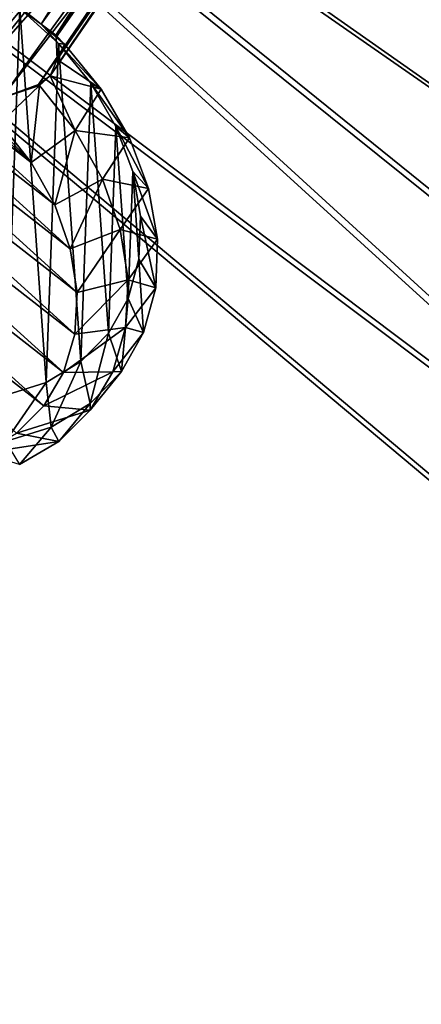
# Model space of a CAD drawing. Header units: metres. Extents: x -904 to 0, y -908 to 0.
# Tile 83 of 133: x -259 to -165, y -446 to -217. Entities that reach past the tile are written whole.
import ezdxf

# ---------------------------------------------------------------- set-up
doc = ezdxf.new("R2010")
doc.units = ezdxf.units.M

msp = doc.modelspace()

# ---------------------------------------------------------------- linework, layer by layer
at = {"layer": 'None012312'}
for points in [[(-258.582336, -214.410187, 1953.719116), (-253.664078, -218.294296, 1951.23999), (-208.476639, -146.190781, 1824.401489)], [(-253.664078, -218.294296, 1951.23999), (-204.814804, -150.283676, 1823.636597), (-208.476639, -146.190781, 1824.401489)], [(-253.664078, -218.294296, 1951.23999), (-250.311234, -220.87558, 1945.881104), (-204.814804, -150.283676, 1823.636597)], [(-250.311234, -220.87558, 1945.881104), (-250.192581, -221.317657, 1945.643433), (-204.814804, -150.283676, 1823.636597)], [(-204.814804, -150.283676, 1823.636597), (-250.192581, -221.317657, 1945.643433), (-203.193192, -154.300735, 1822.090942)], [(-227.19043, -154.884613, 1812.10144), (-278.568268, -223.341339, 1932.989868), (-277.550232, -214.209473, 1934.21814)], [(-227.19043, -154.884613, 1812.10144), (-225.569611, -158.897018, 1810.557983), (-278.568268, -223.341339, 1932.989868)], [(-250.192581, -221.317657, 1945.643433), (-249.94426, -226.538849, 1941.970581), (-203.193192, -154.300735, 1822.090942)], [(-203.193192, -154.300735, 1822.090942), (-249.94426, -226.538849, 1941.970581), (-203.073257, -158.351822, 1819.921631)], [(-225.569611, -158.897018, 1810.557983), (-274.192383, -231.418243, 1932.031006), (-278.568268, -223.341339, 1932.989868)], [(-225.569611, -158.897018, 1810.557983), (-221.908112, -162.989349, 1809.793213), (-274.192383, -231.418243, 1932.031006)], [(-249.94426, -226.538849, 1941.970581), (-251.602432, -230.27507, 1937.716309), (-203.073257, -158.351822, 1819.921631)], [(-203.073257, -158.351822, 1819.921631), (-251.602432, -230.27507, 1937.716309), (-204.939224, -162.578476, 1816.855957)], [(-204.939224, -162.578476, 1816.855957), (-254.319458, -232.295456, 1933.672607), (-254.328079, -232.301697, 1933.671631)], [(-204.939224, -162.578476, 1816.855957), (-254.328079, -232.301697, 1933.671631), (-208.670624, -165.351929, 1813.834106)], [(-251.602432, -230.27507, 1937.716309), (-254.319458, -232.295456, 1933.672607), (-204.939224, -162.578476, 1816.855957)], [(-221.908112, -162.989349, 1809.793213), (-273.170868, -232.484726, 1932.188232), (-274.192383, -231.418243, 1932.031006)], [(-217.025116, -165.55397, 1810.356934), (-273.170868, -232.484726, 1932.188232), (-221.908112, -162.989349, 1809.793213)], [(-271.892334, -233.21019, 1931.976807), (-273.170868, -232.484726, 1932.188232), (-217.025116, -165.55397, 1810.356934)], [(-212.695007, -166.177902, 1811.760254), (-271.892334, -233.21019, 1931.976807), (-217.025116, -165.55397, 1810.356934)], [(-262.96701, -235.496185, 1932.622681), (-271.892334, -233.21019, 1931.976807), (-212.695007, -166.177902, 1811.760254)], [(-254.328079, -232.301697, 1933.671631), (-262.96701, -235.496185, 1932.622681), (-208.670624, -165.351929, 1813.834106)], [(-208.670624, -165.351929, 1813.834106), (-262.96701, -235.496185, 1932.622681), (-212.695007, -166.177902, 1811.760254)], [(-258.67688, -214.625443, 1956.828491), (-268.758789, -207.913574, 1957.831421), (-261.958801, -304.606812, 2018.891235)], [(-252.556274, -301.6474, 2011.780762), (-258.67688, -214.625443, 1956.828491), (-261.958801, -304.606812, 2018.891235)], [(-258.582336, -214.410187, 1953.719116), (-258.67688, -214.625443, 1956.828491), (-253.664078, -218.294296, 1951.23999)], [(-258.67688, -214.625443, 1956.828491), (-249.680344, -222.777466, 1957.382324), (-253.664078, -218.294296, 1951.23999)], [(-249.680344, -222.777466, 1957.382324), (-258.67688, -214.625443, 1956.828491), (-252.556274, -301.6474, 2011.780762)], [(-326.204437, -217.694885, 1951.206055), (-316.153748, -216.60054, 1944.991333), (-245.330795, -280.703033, 1949.302612)], [(-245.330795, -280.703033, 1949.302612), (-316.153748, -216.60054, 1944.991333), (-246.905762, -270.551208, 1943.361572)], [(-316.153748, -216.60054, 1944.991333), (-305.522919, -217.496262, 1939.793213), (-246.905762, -270.551208, 1943.361572)], [(-246.905762, -270.551208, 1943.361572), (-305.522919, -217.496262, 1939.793213), (-250.521576, -260.347473, 1938.498779)], [(-305.522919, -217.496262, 1939.793213), (-294.714355, -220.34819, 1935.808594), (-250.521576, -260.347473, 1938.498779)], [(-335.294586, -220.7379, 1958.202148), (-326.204437, -217.694885, 1951.206055), (-245.856293, -290.418732, 1956.097046)], [(-245.856293, -290.418732, 1956.097046), (-326.204437, -217.694885, 1951.206055), (-245.330795, -280.703033, 1949.302612)], [(-249.680344, -222.777466, 1957.382324), (-248.265869, -222.954468, 1946.158081), (-253.664078, -218.294296, 1951.23999)], [(-248.265869, -222.954468, 1946.158081), (-250.311234, -220.87558, 1945.881104), (-253.664078, -218.294296, 1951.23999)], [(-343.08017, -225.61441, 1965.714844), (-335.294586, -220.7379, 1958.202148), (-248.462357, -299.330566, 1963.487915)], [(-248.462357, -299.330566, 1963.487915), (-335.294586, -220.7379, 1958.202148), (-245.856293, -290.418732, 1956.097046)], [(-250.521576, -260.347473, 1938.498779), (-294.714355, -220.34819, 1935.808594), (-256.041382, -250.478073, 1934.898438)], [(-294.714355, -220.34819, 1935.808594), (-284.137115, -225.04834, 1933.18811), (-256.041382, -250.478073, 1934.898438)], [(-248.265869, -222.954468, 1946.158081), (-250.192581, -221.317657, 1945.643433), (-250.311234, -220.87558, 1945.881104)], [(-249.94426, -226.538849, 1941.970581), (-250.192581, -221.317657, 1945.643433), (-248.265869, -222.954468, 1946.158081)], [(-244.474518, -296.784119, 2004.115356), (-249.680344, -222.777466, 1957.382324), (-252.556274, -301.6474, 2011.780762)], [(-239.701752, -233.428299, 1948.50293), (-249.94426, -226.538849, 1941.970581), (-248.265869, -222.954468, 1946.158081)], [(-242.114288, -232.057205, 1959.47168), (-239.701752, -233.428299, 1948.50293), (-249.680344, -222.777466, 1957.382324)], [(-239.701752, -233.428299, 1948.50293), (-248.265869, -222.954468, 1946.158081), (-249.680344, -222.777466, 1957.382324)], [(-242.114288, -232.057205, 1959.47168), (-249.680344, -222.777466, 1957.382324), (-244.474518, -296.784119, 2004.115356)], [(-349.266479, -232.139832, 1973.459839), (-343.08017, -225.61441, 1965.714844), (-253.050369, -307.101227, 1971.195313)], [(-253.050369, -307.101227, 1971.195313), (-343.08017, -225.61441, 1965.714844), (-248.462357, -299.330566, 1963.487915)], [(-256.041382, -250.478073, 1934.898438), (-284.137115, -225.04834, 1933.18811), (-273.170868, -232.484726, 1932.188232)], [(-239.701752, -233.428299, 1948.50293), (-251.602432, -230.27507, 1937.716309), (-249.94426, -226.538849, 1941.970581)], [(-254.099823, -232.533066, 1933.712036), (-254.319458, -232.295456, 1933.672607), (-251.602432, -230.27507, 1937.716309)], [(-245.79512, -243.043152, 1936.222656), (-254.099823, -232.533066, 1933.712036), (-251.602432, -230.27507, 1937.716309)], [(-245.79512, -243.043152, 1936.222656), (-251.602432, -230.27507, 1937.716309), (-239.701752, -233.428299, 1948.50293)], [(-259.446655, -313.436584, 1978.92749), (-349.266479, -232.139832, 1973.459839), (-253.050369, -307.101227, 1971.195313)], [(-263.256256, -241.316498, 1932.696655), (-256.041382, -250.478073, 1934.898438), (-273.170868, -232.484726, 1932.188232)], [(-256.041382, -250.478073, 1934.898438), (-263.256256, -241.316498, 1932.696655), (-254.099823, -232.533066, 1933.712036)], [(-254.099823, -232.533066, 1933.712036), (-263.256256, -241.316498, 1932.696655), (-262.96701, -235.496185, 1932.622681)], [(-254.328079, -232.301697, 1933.671631), (-254.319458, -232.295456, 1933.672607), (-262.96701, -235.496185, 1932.622681)], [(-254.319458, -232.295456, 1933.672607), (-254.099823, -232.533066, 1933.712036), (-262.96701, -235.496185, 1932.622681)], [(-245.79512, -243.043152, 1936.222656), (-256.041382, -250.478073, 1934.898438), (-254.099823, -232.533066, 1933.712036)], [(-233.081741, -244.776871, 1952.494141), (-245.79512, -243.043152, 1936.222656), (-239.701752, -233.428299, 1948.50293)], [(-238.024109, -290.203888, 1996.189575), (-242.114288, -232.057205, 1959.47168), (-244.474518, -296.784119, 2004.115356)], [(-236.270294, -242.107452, 1963.016357), (-233.081741, -244.776871, 1952.494141), (-242.114288, -232.057205, 1959.47168)], [(-233.081741, -244.776871, 1952.494141), (-239.701752, -233.428299, 1948.50293), (-242.114288, -232.057205, 1959.47168)], [(-236.270294, -242.107452, 1963.016357), (-242.114288, -232.057205, 1959.47168), (-238.024109, -290.203888, 1996.189575)], [(-233.452927, -282.159607, 1988.308105), (-236.270294, -242.107452, 1963.016357), (-238.024109, -290.203888, 1996.189575)], [(-232.37294, -252.541931, 1967.880127), (-228.660568, -256.563507, 1957.977905), (-236.270294, -242.107452, 1963.016357)], [(-228.660568, -256.563507, 1957.977905), (-233.081741, -244.776871, 1952.494141), (-236.270294, -242.107452, 1963.016357)], [(-232.37294, -252.541931, 1967.880127), (-236.270294, -242.107452, 1963.016357), (-233.452927, -282.159607, 1988.308105)], [(-250.521576, -260.347473, 1938.498779), (-256.041382, -250.478073, 1934.898438), (-245.79512, -243.043152, 1936.222656)], [(-239.435562, -254.371017, 1940.341919), (-250.521576, -260.347473, 1938.498779), (-245.79512, -243.043152, 1936.222656)], [(-239.435562, -254.371017, 1940.341919), (-245.79512, -243.043152, 1936.222656), (-233.081741, -244.776871, 1952.494141)], [(-228.660568, -256.563507, 1957.977905), (-239.435562, -254.371017, 1940.341919), (-233.081741, -244.776871, 1952.494141)], [(-230.936646, -272.960358, 1980.773804), (-232.37294, -252.541931, 1967.880127), (-233.452927, -282.159607, 1988.308105)], [(-230.571991, -262.959686, 1973.876099), (-226.608337, -268.334686, 1964.743408), (-232.37294, -252.541931, 1967.880127)], [(-226.608337, -268.334686, 1964.743408), (-228.660568, -256.563507, 1957.977905), (-232.37294, -252.541931, 1967.880127)], [(-230.936646, -272.960358, 1980.773804), (-230.571991, -262.959686, 1973.876099), (-232.37294, -252.541931, 1967.880127)], [(-246.905762, -270.551208, 1943.361572), (-250.521576, -260.347473, 1938.498779), (-239.435562, -254.371017, 1940.341919)], [(-235.262222, -266.087311, 1945.913818), (-246.905762, -270.551208, 1943.361572), (-239.435562, -254.371017, 1940.341919)], [(-235.262222, -266.087311, 1945.913818), (-239.435562, -254.371017, 1940.341919), (-228.660568, -256.563507, 1957.977905)], [(-226.608337, -268.334686, 1964.743408), (-235.262222, -266.087311, 1945.913818), (-228.660568, -256.563507, 1957.977905)], [(-230.936646, -272.960358, 1980.773804), (-227.004028, -279.637451, 1972.530151), (-230.571991, -262.959686, 1973.876099)], [(-227.004028, -279.637451, 1972.530151), (-226.608337, -268.334686, 1964.743408), (-230.571991, -262.959686, 1973.876099)], [(-245.330795, -280.703033, 1949.302612), (-246.905762, -270.551208, 1943.361572), (-235.262222, -266.087311, 1945.913818)], [(-233.433258, -277.747864, 1952.726929), (-245.330795, -280.703033, 1949.302612), (-235.262222, -266.087311, 1945.913818)], [(-233.433258, -277.747864, 1952.726929), (-235.262222, -266.087311, 1945.913818), (-226.608337, -268.334686, 1964.743408)], [(-227.004028, -279.637451, 1972.530151), (-233.433258, -277.747864, 1952.726929), (-226.608337, -268.334686, 1964.743408)], [(-233.452927, -282.159607, 1988.308105), (-229.832397, -290.036926, 1981.038696), (-230.936646, -272.960358, 1980.773804)], [(-229.832397, -290.036926, 1981.038696), (-227.004028, -279.637451, 1972.530151), (-230.936646, -272.960358, 1980.773804)], [(-234.018021, -288.910767, 1960.523193), (-245.856293, -290.418732, 1956.097046), (-233.433258, -277.747864, 1952.726929)], [(-245.856293, -290.418732, 1956.097046), (-245.330795, -280.703033, 1949.302612), (-233.433258, -277.747864, 1952.726929)], [(-234.018021, -288.910767, 1960.523193), (-233.433258, -277.747864, 1952.726929), (-227.004028, -279.637451, 1972.530151)], [(-229.832397, -290.036926, 1981.038696), (-234.018021, -288.910767, 1960.523193), (-227.004028, -279.637451, 1972.530151)], [(-238.024109, -290.203888, 1996.189575), (-234.984634, -299.132935, 1989.941528), (-233.452927, -282.159607, 1988.308105)], [(-234.984634, -299.132935, 1989.941528), (-229.832397, -290.036926, 1981.038696), (-233.452927, -282.159607, 1988.308105)], [(-236.994339, -299.152832, 1969.006958), (-248.462357, -299.330566, 1963.487915), (-234.018021, -288.910767, 1960.523193)], [(-248.462357, -299.330566, 1963.487915), (-245.856293, -290.418732, 1956.097046), (-234.018021, -288.910767, 1960.523193)], [(-244.474518, -296.784119, 2004.115356), (-242.262482, -306.57547, 1998.896118), (-238.024109, -290.203888, 1996.189575)], [(-242.262482, -306.57547, 1998.896118), (-234.984634, -299.132935, 1989.941528), (-238.024109, -290.203888, 1996.189575)], [(-236.994339, -299.152832, 1969.006958), (-234.018021, -288.910767, 1960.523193), (-229.832397, -290.036926, 1981.038696)], [(-234.984634, -299.132935, 1989.941528), (-236.994339, -299.152832, 1969.006958), (-229.832397, -290.036926, 1981.038696)], [(-252.556274, -301.6474, 2011.780762), (-251.38591, -312.078156, 2007.557983), (-244.474518, -296.784119, 2004.115356)], [(-251.38591, -312.078156, 2007.557983), (-242.262482, -306.57547, 1998.896118), (-244.474518, -296.784119, 2004.115356)], [(-242.24939, -308.085876, 1977.856689), (-253.050369, -307.101227, 1971.195313), (-236.994339, -299.152832, 1969.006958)], [(-253.050369, -307.101227, 1971.195313), (-248.462357, -299.330566, 1963.487915), (-236.994339, -299.152832, 1969.006958)], [(-242.262482, -306.57547, 1998.896118), (-242.24939, -308.085876, 1977.856689), (-234.984634, -299.132935, 1989.941528)], [(-242.24939, -308.085876, 1977.856689), (-236.994339, -299.152832, 1969.006958), (-234.984634, -299.132935, 1989.941528)], [(-261.958801, -304.606812, 2018.891235), (-262.003845, -315.429291, 2015.59375), (-252.556274, -301.6474, 2011.780762)], [(-262.003845, -315.429291, 2015.59375), (-251.38591, -312.078156, 2007.557983), (-252.556274, -301.6474, 2011.780762)], [(-251.38591, -312.078156, 2007.557983), (-249.583984, -315.371277, 1986.737061), (-242.262482, -306.57547, 1998.896118)], [(-249.583984, -315.371277, 1986.737061), (-242.24939, -308.085876, 1977.856689), (-242.262482, -306.57547, 1998.896118)], [(-259.446655, -313.436584, 1978.92749), (-253.050369, -307.101227, 1971.195313), (-242.24939, -308.085876, 1977.856689)], [(-249.583984, -315.371277, 1986.737061), (-259.446655, -313.436584, 1978.92749), (-242.24939, -308.085876, 1977.856689)], [(-267.409119, -318.096924, 1986.391846), (-259.446655, -313.436584, 1978.92749), (-249.583984, -315.371277, 1986.737061)], [(-262.003845, -315.429291, 2015.59375), (-258.720123, -320.73288, 1995.311279), (-251.38591, -312.078156, 2007.557983)], [(-258.720123, -320.73288, 1995.311279), (-249.583984, -315.371277, 1986.737061), (-251.38591, -312.078156, 2007.557983)], [(-258.720123, -320.73288, 1995.311279), (-267.409119, -318.096924, 1986.391846), (-249.583984, -315.371277, 1986.737061)]]:
    msp.add_3dface(points, dxfattribs=at)
at = {"layer": 'None012346'}
for points in [[(-264.332214, -57.531643, 123.974747), (-243.170029, -56.729248, 123.995758), (-63.008152, -302.295593, 117.565376)], [(-63.008152, -302.295593, 117.565376), (-243.170029, -56.729248, 123.995758), (-222.050903, -58.298695, 123.954659)], [(-297.830109, -60.486073, 123.897385), (-264.332214, -57.531643, 123.974747), (-63.008152, -302.295593, 117.565376)], [(-65.261642, -300.990356, 120.600586), (-242.291733, -59.376686, 126.92746), (-262.718689, -60.035652, 126.910202)], [(-221.537735, -60.995937, 126.885056), (-242.291733, -59.376686, 126.92746), (-65.261642, -300.990356, 120.600586)], [(-222.050903, -58.298695, 123.954659), (-201.240021, -62.22023, 123.851974), (-63.008152, -302.295593, 117.565376)], [(-63.008152, -302.295593, 117.565376), (-331.364288, -63.040817, 123.830482), (-297.830109, -60.486073, 123.897385)], [(-262.718689, -60.035652, 126.910202), (-296.668427, -62.81105, 126.837532), (-65.261642, -300.990356, 120.600586)], [(-201.261032, -64.869583, 126.783623), (-221.537735, -60.995937, 126.885056), (-65.261642, -300.990356, 120.600586)], [(-398.51358, -66.948952, 123.728142), (-331.364288, -63.040817, 123.830482), (-63.008152, -302.295593, 117.565376)], [(-65.261642, -300.990356, 120.600586), (-296.668427, -62.81105, 126.837532), (-330.762848, -65.236298, 126.774025)], [(-201.240021, -62.22023, 123.851974), (-180.998627, -68.444519, 123.68898), (-63.008152, -302.295593, 117.565376)], [(-399.362701, -68.982285, 126.675926), (-65.261642, -300.990356, 120.600586), (-330.762848, -65.236298, 126.774025)], [(-65.261642, -300.990356, 120.600586), (-181.641327, -70.920166, 126.625183), (-201.261032, -64.869583, 126.783623)], [(-465.701691, -69.252586, 123.667824), (-398.51358, -66.948952, 123.728142), (-69.298546, -367.238312, 115.864792)], [(-398.51358, -66.948952, 123.728142), (-66.409767, -334.739563, 116.715805), (-69.298546, -367.238312, 115.864792)], [(-66.409767, -334.739563, 116.715805), (-398.51358, -66.948952, 123.728142), (-63.008152, -302.295593, 117.565376)], [(-63.008152, -302.295593, 117.565376), (-180.998627, -68.444519, 123.68898), (-161.580826, -76.893288, 123.467743)], [(-71.333969, -367.13382, 118.868553), (-399.362701, -68.982285, 126.675926), (-465.757965, -71.129059, 126.619713)], [(-452.00235, -701.143799, 107.12117), (-465.701691, -69.252586, 123.667824), (-71.672775, -399.771973, 115.012871)], [(-465.701691, -69.252586, 123.667824), (-69.298546, -367.238312, 115.864792), (-71.672775, -399.771973, 115.012871)], [(-71.333969, -367.13382, 118.868553), (-68.556686, -334.277802, 119.72892), (-399.362701, -68.982285, 126.675926)], [(-68.556686, -334.277802, 119.72892), (-65.261642, -300.990356, 120.600586), (-399.362701, -68.982285, 126.675926)], [(-162.537094, -79.228813, 126.407616), (-181.641327, -70.920166, 126.625183), (-65.261642, -300.990356, 120.600586)], [(-73.59713, -399.498657, 118.021057), (-465.757965, -71.129059, 126.619713), (-452.00235, -703.006531, 110.073418)], [(-73.59713, -399.498657, 118.021057), (-71.333969, -367.13382, 118.868553), (-465.757965, -71.129059, 126.619713)], [(-75.414772, -432.511597, 117.156578), (-73.59713, -399.498657, 118.021057), (-452.00235, -703.006531, 110.073418)], [(-71.672775, -399.771973, 115.012871), (-73.531425, -432.316986, 114.160645), (-452.00235, -701.143799, 107.12117)], [(-73.531425, -432.316986, 114.160645), (-74.874588, -464.850952, 113.308716), (-452.00235, -701.143799, 107.12117)], [(-75.414772, -432.511597, 117.156578), (-452.00235, -703.006531, 110.073418), (-76.726997, -465.369781, 116.296158)]]:
    msp.add_3dface(points, dxfattribs=at)

doc.saveas('drawing.dxf')
